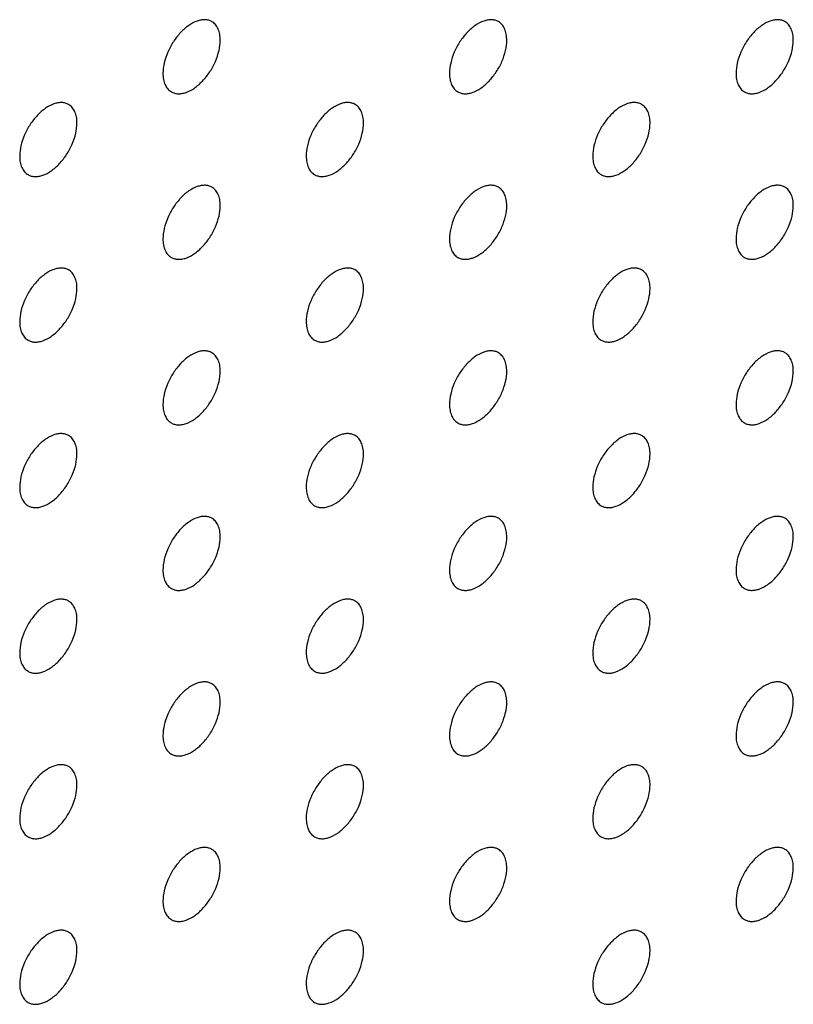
# Model space of a CAD drawing. Header units: inches. Extents: x 0 to 34, y 0 to 22.
# Tile 130 of 176: x 29.224 to 29.606, y 8.596 to 9.082. Entities that reach past the tile are written whole.
import ezdxf

# ---------------------------------------------------------------- set-up
doc = ezdxf.new("R2010")
doc.units = ezdxf.units.IN
doc.header["$LTSCALE"] = 1.87
doc.header["$MEASUREMENT"] = 0
doc.layers.add('02___PRT_ALL_AXES', color=7, linetype='CONTINUOUS')

msp = doc.modelspace()

# ---------------------------------------------------------------- linework, layer by layer
at = {"layer": '02___PRT_ALL_AXES', "color": 7, "linetype": 'CONTINUOUS'}
for points, knots in [([(29.31867, 9.08112), (29.31817, 9.08141), (29.31709, 9.08186), (29.3153, 9.08212), (29.31337, 9.08198), (29.31057, 9.08123), (29.30699, 9.07928), (29.30304, 9.07578), (29.29954, 9.07131), (29.29678, 9.06622), (29.29501, 9.06094), (29.29453, 9.05734), (29.29453, 9.05564)], [0, 0, 0, 0, 0.042842, 0.087441, 0.135298, 0.187275, 0.304489, 0.438213, 0.582466, 0.729664, 0.871609, 1, 1, 1, 1]), ([(29.46009, 9.08113), (29.4596, 9.08142), (29.45851, 9.08187), (29.45672, 9.08213), (29.45479, 9.08198), (29.45199, 9.08124), (29.44841, 9.07929), (29.44446, 9.07579), (29.44096, 9.07131), (29.43821, 9.06623), (29.43643, 9.06094), (29.43595, 9.05735), (29.43595, 9.05565)], [0, 0, 0, 0, 0.042842, 0.087441, 0.135298, 0.187275, 0.304489, 0.438213, 0.582466, 0.729664, 0.871609, 1, 1, 1, 1]), ([(29.60151, 9.08114), (29.60102, 9.08142), (29.59993, 9.08188), (29.59814, 9.08214), (29.59621, 9.08199), (29.59341, 9.08125), (29.58983, 9.0793), (29.58588, 9.07579), (29.58238, 9.07132), (29.57963, 9.06624), (29.57786, 9.06095), (29.57737, 9.05736), (29.57737, 9.05565)], [0, 0, 0, 0, 0.042842, 0.087441, 0.135298, 0.187275, 0.304489, 0.438213, 0.582466, 0.729664, 0.871609, 1, 1, 1, 1]), ([(29.32281, 9.07197), (29.32281, 9.07298), (29.32265, 9.0749), (29.32187, 9.07755), (29.32057, 9.07971), (29.31933, 9.08074), (29.31867, 9.08112)], [0, 0, 0, 0, 0.288094, 0.548173, 0.782164, 1, 1, 1, 1]), ([(29.46423, 9.07198), (29.46423, 9.07298), (29.46407, 9.07491), (29.46329, 9.07755), (29.46199, 9.07971), (29.46075, 9.08075), (29.46009, 9.08113)], [0, 0, 0, 0, 0.288094, 0.548173, 0.782164, 1, 1, 1, 1]), ([(29.60565, 9.07199), (29.60565, 9.07299), (29.60549, 9.07492), (29.60472, 9.07756), (29.60341, 9.07972), (29.60217, 9.08076), (29.60151, 9.08114)], [0, 0, 0, 0, 0.288094, 0.548173, 0.782164, 1, 1, 1, 1]), ([(29.29867, 9.04648), (29.29916, 9.0462), (29.30025, 9.04575), (29.30204, 9.04548), (29.30397, 9.04563), (29.30677, 9.04637), (29.31035, 9.04833), (29.3143, 9.05183), (29.31779, 9.0563), (29.32055, 9.06139), (29.32232, 9.06667), (29.32281, 9.07026), (29.32281, 9.07197)], [0, 0, 0, 0, 0.042842, 0.087441, 0.135298, 0.187275, 0.304489, 0.438213, 0.582466, 0.729664, 0.871609, 1, 1, 1, 1]), ([(29.44009, 9.04649), (29.44058, 9.04621), (29.44167, 9.04576), (29.44346, 9.04549), (29.44539, 9.04564), (29.44819, 9.04638), (29.45177, 9.04834), (29.45572, 9.05184), (29.45922, 9.05631), (29.46197, 9.0614), (29.46374, 9.06668), (29.46423, 9.07027), (29.46423, 9.07198)], [0, 0, 0, 0, 0.042842, 0.087441, 0.135298, 0.187275, 0.304489, 0.438213, 0.582466, 0.729664, 0.871609, 1, 1, 1, 1]), ([(29.58151, 9.0465), (29.582, 9.04622), (29.58309, 9.04576), (29.58488, 9.0455), (29.58681, 9.04565), (29.58961, 9.04639), (29.59319, 9.04834), (29.59714, 9.05185), (29.60064, 9.05632), (29.60339, 9.0614), (29.60516, 9.06669), (29.60565, 9.07028), (29.60565, 9.07199)], [0, 0, 0, 0, 0.042842, 0.087441, 0.135298, 0.187275, 0.304489, 0.438213, 0.582466, 0.729664, 0.871609, 1, 1, 1, 1]), ([(29.29453, 9.05564), (29.29453, 9.05463), (29.29469, 9.05271), (29.29546, 9.05006), (29.29677, 9.0479), (29.29801, 9.04686), (29.29867, 9.04648)], [0, 0, 0, 0, 0.288094, 0.548173, 0.782164, 1, 1, 1, 1]), ([(29.43595, 9.05565), (29.43595, 9.05464), (29.43611, 9.05272), (29.43688, 9.05007), (29.43819, 9.04791), (29.43943, 9.04687), (29.44009, 9.04649)], [0, 0, 0, 0, 0.288094, 0.548173, 0.782164, 1, 1, 1, 1]), ([(29.57737, 9.05565), (29.57737, 9.05465), (29.57753, 9.05272), (29.5783, 9.05008), (29.57961, 9.04792), (29.58085, 9.04688), (29.58151, 9.0465)], [0, 0, 0, 0, 0.288094, 0.548173, 0.782164, 1, 1, 1, 1]), ([(29.24796, 9.0403), (29.24746, 9.04058), (29.24638, 9.04103), (29.24458, 9.0413), (29.24266, 9.04115), (29.23986, 9.04041), (29.23628, 9.03845), (29.23233, 9.03495), (29.22883, 9.03048), (29.22607, 9.02539), (29.2243, 9.02011), (29.22381, 9.01652), (29.22381, 9.01481)], [0, 0, 0, 0, 0.042842, 0.087441, 0.135298, 0.187275, 0.304489, 0.438213, 0.582466, 0.729664, 0.871609, 1, 1, 1, 1]), ([(29.2521, 9.03114), (29.2521, 9.03215), (29.25194, 9.03407), (29.25116, 9.03672), (29.24986, 9.03888), (29.24862, 9.03992), (29.24796, 9.0403)], [0, 0, 0, 0, 0.288094, 0.548173, 0.782164, 1, 1, 1, 1]), ([(29.38938, 9.0403), (29.38889, 9.04059), (29.3878, 9.04104), (29.38601, 9.0413), (29.38408, 9.04116), (29.38128, 9.04042), (29.3777, 9.03846), (29.37375, 9.03496), (29.37025, 9.03049), (29.36749, 9.0254), (29.36572, 9.02012), (29.36524, 9.01652), (29.36524, 9.01482)], [0, 0, 0, 0, 0.042842, 0.087441, 0.135298, 0.187275, 0.304489, 0.438213, 0.582466, 0.729664, 0.871609, 1, 1, 1, 1]), ([(29.39352, 9.03115), (29.39352, 9.03216), (29.39336, 9.03408), (29.39258, 9.03673), (29.39128, 9.03889), (29.39004, 9.03992), (29.38938, 9.0403)], [0, 0, 0, 0, 0.288094, 0.548173, 0.782164, 1, 1, 1, 1]), ([(29.5308, 9.04031), (29.53031, 9.0406), (29.52922, 9.04105), (29.52743, 9.04131), (29.5255, 9.04117), (29.5227, 9.04042), (29.51912, 9.03847), (29.51517, 9.03497), (29.51167, 9.03049), (29.50892, 9.02541), (29.50715, 9.02013), (29.50666, 9.01653), (29.50666, 9.01483)], [0, 0, 0, 0, 0.042842, 0.087441, 0.135298, 0.187275, 0.304489, 0.438213, 0.582466, 0.729664, 0.871609, 1, 1, 1, 1]), ([(29.53494, 9.03116), (29.53494, 9.03217), (29.53478, 9.03409), (29.53401, 9.03673), (29.5327, 9.03889), (29.53146, 9.03993), (29.5308, 9.04031)], [0, 0, 0, 0, 0.288094, 0.548173, 0.782164, 1, 1, 1, 1]), ([(29.22796, 9.00566), (29.22845, 9.00537), (29.22954, 9.00492), (29.23133, 9.00466), (29.23326, 9.0048), (29.23606, 9.00555), (29.23964, 9.0075), (29.24359, 9.011), (29.24708, 9.01547), (29.24984, 9.02056), (29.25161, 9.02584), (29.2521, 9.02944), (29.2521, 9.03114)], [0, 0, 0, 0, 0.042842, 0.087441, 0.135298, 0.187275, 0.304489, 0.438213, 0.582466, 0.729664, 0.871609, 1, 1, 1, 1]), ([(29.36938, 9.00566), (29.36987, 9.00538), (29.37096, 9.00493), (29.37275, 9.00466), (29.37468, 9.00481), (29.37748, 9.00555), (29.38106, 9.00751), (29.38501, 9.01101), (29.3885, 9.01548), (29.39126, 9.02057), (29.39303, 9.02585), (29.39352, 9.02944), (29.39352, 9.03115)], [0, 0, 0, 0, 0.042842, 0.087441, 0.135298, 0.187275, 0.304489, 0.438213, 0.582466, 0.729664, 0.871609, 1, 1, 1, 1]), ([(29.5108, 9.00567), (29.51129, 9.00539), (29.51238, 9.00494), (29.51417, 9.00467), (29.5161, 9.00482), (29.5189, 9.00556), (29.52248, 9.00752), (29.52643, 9.01102), (29.52993, 9.01549), (29.53268, 9.02058), (29.53445, 9.02586), (29.53494, 9.02945), (29.53494, 9.03116)], [0, 0, 0, 0, 0.042842, 0.087441, 0.135298, 0.187275, 0.304489, 0.438213, 0.582466, 0.729664, 0.871609, 1, 1, 1, 1]), ([(29.22381, 9.01481), (29.22381, 9.0138), (29.22397, 9.01188), (29.22475, 9.00923), (29.22606, 9.00707), (29.2273, 9.00604), (29.22796, 9.00566)], [0, 0, 0, 0, 0.288094, 0.548173, 0.782164, 1, 1, 1, 1]), ([(29.36524, 9.01482), (29.36524, 9.01381), (29.3654, 9.01189), (29.36617, 9.00924), (29.36748, 9.00708), (29.36872, 9.00605), (29.36938, 9.00566)], [0, 0, 0, 0, 0.288094, 0.548173, 0.782164, 1, 1, 1, 1]), ([(29.50666, 9.01483), (29.50666, 9.01382), (29.50682, 9.0119), (29.50759, 9.00925), (29.5089, 9.00709), (29.51014, 9.00605), (29.5108, 9.00567)], [0, 0, 0, 0, 0.288094, 0.548173, 0.782164, 1, 1, 1, 1]), ([(29.31867, 8.99948), (29.31817, 8.99976), (29.31709, 9.00021), (29.3153, 9.00048), (29.31337, 9.00033), (29.31057, 8.99959), (29.30699, 8.99763), (29.30304, 8.99413), (29.29954, 8.98966), (29.29678, 8.98457), (29.29501, 8.97929), (29.29453, 8.9757), (29.29453, 8.97399)], [0, 0, 0, 0, 0.042842, 0.087441, 0.135298, 0.187275, 0.304489, 0.438213, 0.582466, 0.729664, 0.871609, 1, 1, 1, 1]), ([(29.32281, 8.99032), (29.32281, 8.99133), (29.32265, 8.99325), (29.32187, 8.9959), (29.32057, 8.99806), (29.31933, 8.9991), (29.31867, 8.99948)], [0, 0, 0, 0, 0.288094, 0.548173, 0.782164, 1, 1, 1, 1]), ([(29.46009, 8.99948), (29.4596, 8.99977), (29.45851, 9.00022), (29.45672, 9.00048), (29.45479, 9.00034), (29.45199, 8.9996), (29.44841, 8.99764), (29.44446, 8.99414), (29.44096, 8.98967), (29.43821, 8.98458), (29.43643, 8.9793), (29.43595, 8.9757), (29.43595, 8.974)], [0, 0, 0, 0, 0.042842, 0.087441, 0.135298, 0.187275, 0.304489, 0.438213, 0.582466, 0.729664, 0.871609, 1, 1, 1, 1]), ([(29.46423, 8.99033), (29.46423, 8.99134), (29.46407, 8.99326), (29.46329, 8.99591), (29.46199, 8.99807), (29.46075, 8.9991), (29.46009, 8.99948)], [0, 0, 0, 0, 0.288094, 0.548173, 0.782164, 1, 1, 1, 1]), ([(29.60151, 8.99949), (29.60102, 8.99978), (29.59993, 9.00023), (29.59814, 9.00049), (29.59621, 9.00035), (29.59341, 8.9996), (29.58983, 8.99765), (29.58588, 8.99415), (29.58238, 8.98967), (29.57963, 8.98459), (29.57786, 8.97931), (29.57737, 8.97571), (29.57737, 8.97401)], [0, 0, 0, 0, 0.042842, 0.087441, 0.135298, 0.187275, 0.304489, 0.438213, 0.582466, 0.729664, 0.871609, 1, 1, 1, 1]), ([(29.60565, 8.99034), (29.60565, 8.99135), (29.60549, 8.99327), (29.60472, 8.99591), (29.60341, 8.99807), (29.60217, 8.99911), (29.60151, 8.99949)], [0, 0, 0, 0, 0.288094, 0.548173, 0.782164, 1, 1, 1, 1]), ([(29.29867, 8.96484), (29.29916, 8.96455), (29.30025, 8.9641), (29.30204, 8.96384), (29.30397, 8.96398), (29.30677, 8.96473), (29.31035, 8.96668), (29.3143, 8.97018), (29.31779, 8.97465), (29.32055, 8.97974), (29.32232, 8.98502), (29.32281, 8.98862), (29.32281, 8.99032)], [0, 0, 0, 0, 0.042842, 0.087441, 0.135298, 0.187275, 0.304489, 0.438213, 0.582466, 0.729664, 0.871609, 1, 1, 1, 1]), ([(29.44009, 8.96485), (29.44058, 8.96456), (29.44167, 8.96411), (29.44346, 8.96384), (29.44539, 8.96399), (29.44819, 8.96473), (29.45177, 8.96669), (29.45572, 8.97019), (29.45922, 8.97466), (29.46197, 8.97975), (29.46374, 8.98503), (29.46423, 8.98862), (29.46423, 8.99033)], [0, 0, 0, 0, 0.042842, 0.087441, 0.135298, 0.187275, 0.304489, 0.438213, 0.582466, 0.729664, 0.871609, 1, 1, 1, 1]), ([(29.58151, 8.96485), (29.582, 8.96457), (29.58309, 8.96412), (29.58488, 8.96385), (29.58681, 8.964), (29.58961, 8.96474), (29.59319, 8.9667), (29.59714, 8.9702), (29.60064, 8.97467), (29.60339, 8.97976), (29.60516, 8.98504), (29.60565, 8.98863), (29.60565, 8.99034)], [0, 0, 0, 0, 0.042842, 0.087441, 0.135298, 0.187275, 0.304489, 0.438213, 0.582466, 0.729664, 0.871609, 1, 1, 1, 1]), ([(29.29453, 8.97399), (29.29453, 8.97298), (29.29469, 8.97106), (29.29546, 8.96841), (29.29677, 8.96625), (29.29801, 8.96522), (29.29867, 8.96484)], [0, 0, 0, 0, 0.288094, 0.548173, 0.782164, 1, 1, 1, 1]), ([(29.43595, 8.974), (29.43595, 8.97299), (29.43611, 8.97107), (29.43688, 8.96842), (29.43819, 8.96626), (29.43943, 8.96523), (29.44009, 8.96485)], [0, 0, 0, 0, 0.288094, 0.548173, 0.782164, 1, 1, 1, 1]), ([(29.57737, 8.97401), (29.57737, 8.973), (29.57753, 8.97108), (29.5783, 8.96843), (29.57961, 8.96627), (29.58085, 8.96523), (29.58151, 8.96485)], [0, 0, 0, 0, 0.288094, 0.548173, 0.782164, 1, 1, 1, 1]), ([(29.24796, 8.95865), (29.24746, 8.95893), (29.24638, 8.95939), (29.24458, 8.95965), (29.24266, 8.9595), (29.23986, 8.95876), (29.23628, 8.95681), (29.23233, 8.9533), (29.22883, 8.94883), (29.22607, 8.94375), (29.2243, 8.93846), (29.22381, 8.93487), (29.22381, 8.93316)], [0, 0, 0, 0, 0.042842, 0.087441, 0.135298, 0.187275, 0.304489, 0.438213, 0.582466, 0.729664, 0.871609, 1, 1, 1, 1]), ([(29.2521, 8.94949), (29.2521, 8.9505), (29.25194, 8.95243), (29.25116, 8.95507), (29.24986, 8.95723), (29.24862, 8.95827), (29.24796, 8.95865)], [0, 0, 0, 0, 0.288094, 0.548173, 0.782164, 1, 1, 1, 1]), ([(29.38938, 8.95866), (29.38889, 8.95894), (29.3878, 8.95939), (29.38601, 8.95966), (29.38408, 8.95951), (29.38128, 8.95877), (29.3777, 8.95681), (29.37375, 8.95331), (29.37025, 8.94884), (29.36749, 8.94375), (29.36572, 8.93847), (29.36524, 8.93488), (29.36524, 8.93317)], [0, 0, 0, 0, 0.042842, 0.087441, 0.135298, 0.187275, 0.304489, 0.438213, 0.582466, 0.729664, 0.871609, 1, 1, 1, 1]), ([(29.39352, 8.9495), (29.39352, 8.95051), (29.39336, 8.95243), (29.39258, 8.95508), (29.39128, 8.95724), (29.39004, 8.95828), (29.38938, 8.95866)], [0, 0, 0, 0, 0.288094, 0.548173, 0.782164, 1, 1, 1, 1]), ([(29.5308, 8.95866), (29.53031, 8.95895), (29.52922, 8.9594), (29.52743, 8.95967), (29.5255, 8.95952), (29.5227, 8.95878), (29.51912, 8.95682), (29.51517, 8.95332), (29.51167, 8.94885), (29.50892, 8.94376), (29.50715, 8.93848), (29.50666, 8.93489), (29.50666, 8.93318)], [0, 0, 0, 0, 0.042842, 0.087441, 0.135298, 0.187275, 0.304489, 0.438213, 0.582466, 0.729664, 0.871609, 1, 1, 1, 1]), ([(29.53494, 8.94951), (29.53494, 8.95052), (29.53478, 8.95244), (29.53401, 8.95509), (29.5327, 8.95725), (29.53146, 8.95828), (29.5308, 8.95866)], [0, 0, 0, 0, 0.288094, 0.548173, 0.782164, 1, 1, 1, 1]), ([(29.22796, 8.92401), (29.22845, 8.92373), (29.22954, 8.92327), (29.23133, 8.92301), (29.23326, 8.92316), (29.23606, 8.9239), (29.23964, 8.92585), (29.24359, 8.92936), (29.24708, 8.93383), (29.24984, 8.93891), (29.25161, 8.9442), (29.2521, 8.94779), (29.2521, 8.94949)], [0, 0, 0, 0, 0.042842, 0.087441, 0.135298, 0.187275, 0.304489, 0.438213, 0.582466, 0.729664, 0.871609, 1, 1, 1, 1]), ([(29.36938, 8.92402), (29.36987, 8.92373), (29.37096, 8.92328), (29.37275, 8.92302), (29.37468, 8.92316), (29.37748, 8.92391), (29.38106, 8.92586), (29.38501, 8.92936), (29.3885, 8.93384), (29.39126, 8.93892), (29.39303, 8.9442), (29.39352, 8.9478), (29.39352, 8.9495)], [0, 0, 0, 0, 0.042842, 0.087441, 0.135298, 0.187275, 0.304489, 0.438213, 0.582466, 0.729664, 0.871609, 1, 1, 1, 1]), ([(29.5108, 8.92403), (29.51129, 8.92374), (29.51238, 8.92329), (29.51417, 8.92303), (29.5161, 8.92317), (29.5189, 8.92391), (29.52248, 8.92587), (29.52643, 8.92937), (29.52993, 8.93384), (29.53268, 8.93893), (29.53445, 8.94421), (29.53494, 8.94781), (29.53494, 8.94951)], [0, 0, 0, 0, 0.042842, 0.087441, 0.135298, 0.187275, 0.304489, 0.438213, 0.582466, 0.729664, 0.871609, 1, 1, 1, 1]), ([(29.22381, 8.93316), (29.22381, 8.93216), (29.22397, 8.93023), (29.22475, 8.92759), (29.22606, 8.92543), (29.2273, 8.92439), (29.22796, 8.92401)], [0, 0, 0, 0, 0.288094, 0.548173, 0.782164, 1, 1, 1, 1]), ([(29.36524, 8.93317), (29.36524, 8.93216), (29.3654, 8.93024), (29.36617, 8.9276), (29.36748, 8.92543), (29.36872, 8.9244), (29.36938, 8.92402)], [0, 0, 0, 0, 0.288094, 0.548173, 0.782164, 1, 1, 1, 1]), ([(29.50666, 8.93318), (29.50666, 8.93217), (29.50682, 8.93025), (29.50759, 8.9276), (29.5089, 8.92544), (29.51014, 8.92441), (29.5108, 8.92403)], [0, 0, 0, 0, 0.288094, 0.548173, 0.782164, 1, 1, 1, 1]), ([(29.31867, 8.91783), (29.31817, 8.91811), (29.31709, 8.91857), (29.3153, 8.91883), (29.31337, 8.91868), (29.31057, 8.91794), (29.30699, 8.91599), (29.30304, 8.91248), (29.29954, 8.90801), (29.29678, 8.90293), (29.29501, 8.89764), (29.29453, 8.89405), (29.29453, 8.89234)], [0, 0, 0, 0, 0.042842, 0.087441, 0.135298, 0.187275, 0.304489, 0.438213, 0.582466, 0.729664, 0.871609, 1, 1, 1, 1]), ([(29.32281, 8.90868), (29.32281, 8.90968), (29.32265, 8.91161), (29.32187, 8.91425), (29.32057, 8.91641), (29.31933, 8.91745), (29.31867, 8.91783)], [0, 0, 0, 0, 0.288094, 0.548173, 0.782164, 1, 1, 1, 1]), ([(29.46009, 8.91784), (29.4596, 8.91812), (29.45851, 8.91857), (29.45672, 8.91884), (29.45479, 8.91869), (29.45199, 8.91795), (29.44841, 8.91599), (29.44446, 8.91249), (29.44096, 8.90802), (29.43821, 8.90293), (29.43643, 8.89765), (29.43595, 8.89406), (29.43595, 8.89235)], [0, 0, 0, 0, 0.042842, 0.087441, 0.135298, 0.187275, 0.304489, 0.438213, 0.582466, 0.729664, 0.871609, 1, 1, 1, 1]), ([(29.46423, 8.90868), (29.46423, 8.90969), (29.46407, 8.91161), (29.46329, 8.91426), (29.46199, 8.91642), (29.46075, 8.91746), (29.46009, 8.91784)], [0, 0, 0, 0, 0.288094, 0.548173, 0.782164, 1, 1, 1, 1]), ([(29.60151, 8.91785), (29.60102, 8.91813), (29.59993, 8.91858), (29.59814, 8.91885), (29.59621, 8.9187), (29.59341, 8.91796), (29.58983, 8.916), (29.58588, 8.9125), (29.58238, 8.90803), (29.57963, 8.90294), (29.57786, 8.89766), (29.57737, 8.89407), (29.57737, 8.89236)], [0, 0, 0, 0, 0.042842, 0.087441, 0.135298, 0.187275, 0.304489, 0.438213, 0.582466, 0.729664, 0.871609, 1, 1, 1, 1]), ([(29.60565, 8.90869), (29.60565, 8.9097), (29.60549, 8.91162), (29.60472, 8.91427), (29.60341, 8.91643), (29.60217, 8.91746), (29.60151, 8.91785)], [0, 0, 0, 0, 0.288094, 0.548173, 0.782164, 1, 1, 1, 1]), ([(29.29867, 8.88319), (29.29916, 8.88291), (29.30025, 8.88245), (29.30204, 8.88219), (29.30397, 8.88234), (29.30677, 8.88308), (29.31035, 8.88503), (29.3143, 8.88854), (29.31779, 8.89301), (29.32055, 8.89809), (29.32232, 8.90338), (29.32281, 8.90697), (29.32281, 8.90868)], [0, 0, 0, 0, 0.042842, 0.087441, 0.135298, 0.187275, 0.304489, 0.438213, 0.582466, 0.729664, 0.871609, 1, 1, 1, 1]), ([(29.44009, 8.8832), (29.44058, 8.88291), (29.44167, 8.88246), (29.44346, 8.8822), (29.44539, 8.88234), (29.44819, 8.88309), (29.45177, 8.88504), (29.45572, 8.88854), (29.45922, 8.89302), (29.46197, 8.8981), (29.46374, 8.90338), (29.46423, 8.90698), (29.46423, 8.90868)], [0, 0, 0, 0, 0.042842, 0.087441, 0.135298, 0.187275, 0.304489, 0.438213, 0.582466, 0.729664, 0.871609, 1, 1, 1, 1]), ([(29.58151, 8.88321), (29.582, 8.88292), (29.58309, 8.88247), (29.58488, 8.88221), (29.58681, 8.88235), (29.58961, 8.88309), (29.59319, 8.88505), (29.59714, 8.88855), (29.60064, 8.89302), (29.60339, 8.89811), (29.60516, 8.90339), (29.60565, 8.90699), (29.60565, 8.90869)], [0, 0, 0, 0, 0.042842, 0.087441, 0.135298, 0.187275, 0.304489, 0.438213, 0.582466, 0.729664, 0.871609, 1, 1, 1, 1]), ([(29.29453, 8.89234), (29.29453, 8.89134), (29.29469, 8.88941), (29.29546, 8.88677), (29.29677, 8.88461), (29.29801, 8.88357), (29.29867, 8.88319)], [0, 0, 0, 0, 0.288094, 0.548173, 0.782164, 1, 1, 1, 1]), ([(29.43595, 8.89235), (29.43595, 8.89134), (29.43611, 8.88942), (29.43688, 8.88678), (29.43819, 8.88462), (29.43943, 8.88358), (29.44009, 8.8832)], [0, 0, 0, 0, 0.288094, 0.548173, 0.782164, 1, 1, 1, 1]), ([(29.57737, 8.89236), (29.57737, 8.89135), (29.57753, 8.88943), (29.5783, 8.88678), (29.57961, 8.88462), (29.58085, 8.88359), (29.58151, 8.88321)], [0, 0, 0, 0, 0.288094, 0.548173, 0.782164, 1, 1, 1, 1]), ([(29.24796, 8.877), (29.24746, 8.87729), (29.24638, 8.87774), (29.24458, 8.878), (29.24266, 8.87786), (29.23986, 8.87711), (29.23628, 8.87516), (29.23233, 8.87166), (29.22883, 8.86718), (29.22607, 8.8621), (29.2243, 8.85682), (29.22381, 8.85322), (29.22381, 8.85152)], [0, 0, 0, 0, 0.042842, 0.087441, 0.135298, 0.187275, 0.304489, 0.438213, 0.582466, 0.729664, 0.871609, 1, 1, 1, 1]), ([(29.38938, 8.87701), (29.38889, 8.87729), (29.3878, 8.87775), (29.38601, 8.87801), (29.38408, 8.87786), (29.38128, 8.87712), (29.3777, 8.87517), (29.37375, 8.87166), (29.37025, 8.86719), (29.36749, 8.86211), (29.36572, 8.85682), (29.36524, 8.85323), (29.36524, 8.85152)], [0, 0, 0, 0, 0.042842, 0.087441, 0.135298, 0.187275, 0.304489, 0.438213, 0.582466, 0.729664, 0.871609, 1, 1, 1, 1]), ([(29.5308, 8.87702), (29.53031, 8.8773), (29.52922, 8.87775), (29.52743, 8.87802), (29.5255, 8.87787), (29.5227, 8.87713), (29.51912, 8.87517), (29.51517, 8.87167), (29.51167, 8.8672), (29.50892, 8.86211), (29.50715, 8.85683), (29.50666, 8.85324), (29.50666, 8.85153)], [0, 0, 0, 0, 0.042842, 0.087441, 0.135298, 0.187275, 0.304489, 0.438213, 0.582466, 0.729664, 0.871609, 1, 1, 1, 1]), ([(29.2521, 8.86785), (29.2521, 8.86886), (29.25194, 8.87078), (29.25116, 8.87342), (29.24986, 8.87558), (29.24862, 8.87662), (29.24796, 8.877)], [0, 0, 0, 0, 0.288094, 0.548173, 0.782164, 1, 1, 1, 1]), ([(29.39352, 8.86786), (29.39352, 8.86886), (29.39336, 8.87079), (29.39258, 8.87343), (29.39128, 8.87559), (29.39004, 8.87663), (29.38938, 8.87701)], [0, 0, 0, 0, 0.288094, 0.548173, 0.782164, 1, 1, 1, 1]), ([(29.53494, 8.86786), (29.53494, 8.86887), (29.53478, 8.87079), (29.53401, 8.87344), (29.5327, 8.8756), (29.53146, 8.87664), (29.5308, 8.87702)], [0, 0, 0, 0, 0.288094, 0.548173, 0.782164, 1, 1, 1, 1]), ([(29.22796, 8.84236), (29.22845, 8.84208), (29.22954, 8.84163), (29.23133, 8.84136), (29.23326, 8.84151), (29.23606, 8.84225), (29.23964, 8.84421), (29.24359, 8.84771), (29.24708, 8.85218), (29.24984, 8.85727), (29.25161, 8.86255), (29.2521, 8.86614), (29.2521, 8.86785)], [0, 0, 0, 0, 0.042842, 0.087441, 0.135298, 0.187275, 0.304489, 0.438213, 0.582466, 0.729664, 0.871609, 1, 1, 1, 1]), ([(29.36938, 8.84237), (29.36987, 8.84209), (29.37096, 8.84163), (29.37275, 8.84137), (29.37468, 8.84152), (29.37748, 8.84226), (29.38106, 8.84421), (29.38501, 8.84772), (29.3885, 8.85219), (29.39126, 8.85727), (29.39303, 8.86256), (29.39352, 8.86615), (29.39352, 8.86786)], [0, 0, 0, 0, 0.042842, 0.087441, 0.135298, 0.187275, 0.304489, 0.438213, 0.582466, 0.729664, 0.871609, 1, 1, 1, 1]), ([(29.5108, 8.84238), (29.51129, 8.84209), (29.51238, 8.84164), (29.51417, 8.84138), (29.5161, 8.84152), (29.5189, 8.84227), (29.52248, 8.84422), (29.52643, 8.84772), (29.52993, 8.8522), (29.53268, 8.85728), (29.53445, 8.86256), (29.53494, 8.86616), (29.53494, 8.86786)], [0, 0, 0, 0, 0.042842, 0.087441, 0.135298, 0.187275, 0.304489, 0.438213, 0.582466, 0.729664, 0.871609, 1, 1, 1, 1]), ([(29.22381, 8.85152), (29.22381, 8.85051), (29.22397, 8.84859), (29.22475, 8.84594), (29.22606, 8.84378), (29.2273, 8.84274), (29.22796, 8.84236)], [0, 0, 0, 0, 0.288094, 0.548173, 0.782164, 1, 1, 1, 1]), ([(29.36524, 8.85152), (29.36524, 8.85052), (29.3654, 8.84859), (29.36617, 8.84595), (29.36748, 8.84379), (29.36872, 8.84275), (29.36938, 8.84237)], [0, 0, 0, 0, 0.288094, 0.548173, 0.782164, 1, 1, 1, 1]), ([(29.50666, 8.85153), (29.50666, 8.85053), (29.50682, 8.8486), (29.50759, 8.84596), (29.5089, 8.8438), (29.51014, 8.84276), (29.5108, 8.84238)], [0, 0, 0, 0, 0.288094, 0.548173, 0.782164, 1, 1, 1, 1]), ([(29.31867, 8.83618), (29.31817, 8.83647), (29.31709, 8.83692), (29.3153, 8.83718), (29.31337, 8.83704), (29.31057, 8.83629), (29.30699, 8.83434), (29.30304, 8.83084), (29.29954, 8.82636), (29.29678, 8.82128), (29.29501, 8.816), (29.29453, 8.8124), (29.29453, 8.8107)], [0, 0, 0, 0, 0.042842, 0.087441, 0.135298, 0.187275, 0.304489, 0.438213, 0.582466, 0.729664, 0.871609, 1, 1, 1, 1]), ([(29.32281, 8.82703), (29.32281, 8.82804), (29.32265, 8.82996), (29.32187, 8.8326), (29.32057, 8.83477), (29.31933, 8.8358), (29.31867, 8.83618)], [0, 0, 0, 0, 0.288094, 0.548173, 0.782164, 1, 1, 1, 1]), ([(29.46009, 8.83619), (29.4596, 8.83647), (29.45851, 8.83693), (29.45672, 8.83719), (29.45479, 8.83704), (29.45199, 8.8363), (29.44841, 8.83435), (29.44446, 8.83084), (29.44096, 8.82637), (29.43821, 8.82129), (29.43643, 8.816), (29.43595, 8.81241), (29.43595, 8.81071)], [0, 0, 0, 0, 0.042842, 0.087441, 0.135298, 0.187275, 0.304489, 0.438213, 0.582466, 0.729664, 0.871609, 1, 1, 1, 1]), ([(29.46423, 8.82704), (29.46423, 8.82804), (29.46407, 8.82997), (29.46329, 8.83261), (29.46199, 8.83477), (29.46075, 8.83581), (29.46009, 8.83619)], [0, 0, 0, 0, 0.288094, 0.548173, 0.782164, 1, 1, 1, 1]), ([(29.60151, 8.8362), (29.60102, 8.83648), (29.59993, 8.83693), (29.59814, 8.8372), (29.59621, 8.83705), (29.59341, 8.83631), (29.58983, 8.83435), (29.58588, 8.83085), (29.58238, 8.82638), (29.57963, 8.82129), (29.57786, 8.81601), (29.57737, 8.81242), (29.57737, 8.81071)], [0, 0, 0, 0, 0.042842, 0.087441, 0.135298, 0.187275, 0.304489, 0.438213, 0.582466, 0.729664, 0.871609, 1, 1, 1, 1]), ([(29.60565, 8.82704), (29.60565, 8.82805), (29.60549, 8.82997), (29.60472, 8.83262), (29.60341, 8.83478), (29.60217, 8.83582), (29.60151, 8.8362)], [0, 0, 0, 0, 0.288094, 0.548173, 0.782164, 1, 1, 1, 1]), ([(29.29867, 8.80154), (29.29916, 8.80126), (29.30025, 8.80081), (29.30204, 8.80054), (29.30397, 8.80069), (29.30677, 8.80143), (29.31035, 8.80339), (29.3143, 8.80689), (29.31779, 8.81136), (29.32055, 8.81645), (29.32232, 8.82173), (29.32281, 8.82532), (29.32281, 8.82703)], [0, 0, 0, 0, 0.042842, 0.087441, 0.135298, 0.187275, 0.304489, 0.438213, 0.582466, 0.729664, 0.871609, 1, 1, 1, 1]), ([(29.44009, 8.80155), (29.44058, 8.80127), (29.44167, 8.80081), (29.44346, 8.80055), (29.44539, 8.8007), (29.44819, 8.80144), (29.45177, 8.80339), (29.45572, 8.8069), (29.45922, 8.81137), (29.46197, 8.81645), (29.46374, 8.82174), (29.46423, 8.82533), (29.46423, 8.82704)], [0, 0, 0, 0, 0.042842, 0.087441, 0.135298, 0.187275, 0.304489, 0.438213, 0.582466, 0.729664, 0.871609, 1, 1, 1, 1]), ([(29.58151, 8.80156), (29.582, 8.80127), (29.58309, 8.80082), (29.58488, 8.80056), (29.58681, 8.80071), (29.58961, 8.80145), (29.59319, 8.8034), (29.59714, 8.80691), (29.60064, 8.81138), (29.60339, 8.81646), (29.60516, 8.82175), (29.60565, 8.82534), (29.60565, 8.82704)], [0, 0, 0, 0, 0.042842, 0.087441, 0.135298, 0.187275, 0.304489, 0.438213, 0.582466, 0.729664, 0.871609, 1, 1, 1, 1]), ([(29.29453, 8.8107), (29.29453, 8.80969), (29.29469, 8.80777), (29.29546, 8.80512), (29.29677, 8.80296), (29.29801, 8.80192), (29.29867, 8.80154)], [0, 0, 0, 0, 0.288094, 0.548173, 0.782164, 1, 1, 1, 1]), ([(29.43595, 8.81071), (29.43595, 8.8097), (29.43611, 8.80777), (29.43688, 8.80513), (29.43819, 8.80297), (29.43943, 8.80193), (29.44009, 8.80155)], [0, 0, 0, 0, 0.288094, 0.548173, 0.782164, 1, 1, 1, 1]), ([(29.57737, 8.81071), (29.57737, 8.80971), (29.57753, 8.80778), (29.5783, 8.80514), (29.57961, 8.80298), (29.58085, 8.80194), (29.58151, 8.80156)], [0, 0, 0, 0, 0.288094, 0.548173, 0.782164, 1, 1, 1, 1]), ([(29.24796, 8.79535), (29.24746, 8.79564), (29.24638, 8.79609), (29.24458, 8.79636), (29.24266, 8.79621), (29.23986, 8.79547), (29.23628, 8.79351), (29.23233, 8.79001), (29.22883, 8.78554), (29.22607, 8.78045), (29.2243, 8.77517), (29.22381, 8.77158), (29.22381, 8.76987)], [0, 0, 0, 0, 0.042842, 0.087441, 0.135298, 0.187275, 0.304489, 0.438213, 0.582466, 0.729664, 0.871609, 1, 1, 1, 1]), ([(29.2521, 8.7862), (29.2521, 8.78721), (29.25194, 8.78913), (29.25116, 8.79178), (29.24986, 8.79394), (29.24862, 8.79497), (29.24796, 8.79535)], [0, 0, 0, 0, 0.288094, 0.548173, 0.782164, 1, 1, 1, 1]), ([(29.38938, 8.79536), (29.38889, 8.79565), (29.3878, 8.7961), (29.38601, 8.79636), (29.38408, 8.79622), (29.38128, 8.79547), (29.3777, 8.79352), (29.37375, 8.79002), (29.37025, 8.78555), (29.36749, 8.78046), (29.36572, 8.77518), (29.36524, 8.77158), (29.36524, 8.76988)], [0, 0, 0, 0, 0.042842, 0.087441, 0.135298, 0.187275, 0.304489, 0.438213, 0.582466, 0.729664, 0.871609, 1, 1, 1, 1]), ([(29.39352, 8.78621), (29.39352, 8.78722), (29.39336, 8.78914), (29.39258, 8.79179), (29.39128, 8.79395), (29.39004, 8.79498), (29.38938, 8.79536)], [0, 0, 0, 0, 0.288094, 0.548173, 0.782164, 1, 1, 1, 1]), ([(29.5308, 8.79537), (29.53031, 8.79565), (29.52922, 8.79611), (29.52743, 8.79637), (29.5255, 8.79622), (29.5227, 8.79548), (29.51912, 8.79353), (29.51517, 8.79002), (29.51167, 8.78555), (29.50892, 8.78047), (29.50715, 8.77518), (29.50666, 8.77159), (29.50666, 8.76989)], [0, 0, 0, 0, 0.042842, 0.087441, 0.135298, 0.187275, 0.304489, 0.438213, 0.582466, 0.729664, 0.871609, 1, 1, 1, 1]), ([(29.53494, 8.78622), (29.53494, 8.78722), (29.53478, 8.78915), (29.53401, 8.79179), (29.5327, 8.79395), (29.53146, 8.79499), (29.5308, 8.79537)], [0, 0, 0, 0, 0.288094, 0.548173, 0.782164, 1, 1, 1, 1]), ([(29.22796, 8.76072), (29.22845, 8.76043), (29.22954, 8.75998), (29.23133, 8.75972), (29.23326, 8.75986), (29.23606, 8.7606), (29.23964, 8.76256), (29.24359, 8.76606), (29.24708, 8.77053), (29.24984, 8.77562), (29.25161, 8.7809), (29.2521, 8.7845), (29.2521, 8.7862)], [0, 0, 0, 0, 0.042842, 0.087441, 0.135298, 0.187275, 0.304489, 0.438213, 0.582466, 0.729664, 0.871609, 1, 1, 1, 1]), ([(29.36938, 8.76072), (29.36987, 8.76044), (29.37096, 8.75999), (29.37275, 8.75972), (29.37468, 8.75987), (29.37748, 8.76061), (29.38106, 8.76257), (29.38501, 8.76607), (29.3885, 8.77054), (29.39126, 8.77563), (29.39303, 8.78091), (29.39352, 8.7845), (29.39352, 8.78621)], [0, 0, 0, 0, 0.042842, 0.087441, 0.135298, 0.187275, 0.304489, 0.438213, 0.582466, 0.729664, 0.871609, 1, 1, 1, 1]), ([(29.5108, 8.76073), (29.51129, 8.76045), (29.51238, 8.75999), (29.51417, 8.75973), (29.5161, 8.75988), (29.5189, 8.76062), (29.52248, 8.76257), (29.52643, 8.76608), (29.52993, 8.77055), (29.53268, 8.77563), (29.53445, 8.78092), (29.53494, 8.78451), (29.53494, 8.78622)], [0, 0, 0, 0, 0.042842, 0.087441, 0.135298, 0.187275, 0.304489, 0.438213, 0.582466, 0.729664, 0.871609, 1, 1, 1, 1]), ([(29.22381, 8.76987), (29.22381, 8.76886), (29.22397, 8.76694), (29.22475, 8.76429), (29.22606, 8.76213), (29.2273, 8.7611), (29.22796, 8.76072)], [0, 0, 0, 0, 0.288094, 0.548173, 0.782164, 1, 1, 1, 1]), ([(29.36524, 8.76988), (29.36524, 8.76887), (29.3654, 8.76695), (29.36617, 8.7643), (29.36748, 8.76214), (29.36872, 8.7611), (29.36938, 8.76072)], [0, 0, 0, 0, 0.288094, 0.548173, 0.782164, 1, 1, 1, 1]), ([(29.50666, 8.76989), (29.50666, 8.76888), (29.50682, 8.76696), (29.50759, 8.76431), (29.5089, 8.76215), (29.51014, 8.76111), (29.5108, 8.76073)], [0, 0, 0, 0, 0.288094, 0.548173, 0.782164, 1, 1, 1, 1]), ([(29.31867, 8.75454), (29.31817, 8.75482), (29.31709, 8.75527), (29.3153, 8.75554), (29.31337, 8.75539), (29.31057, 8.75465), (29.30699, 8.75269), (29.30304, 8.74919), (29.29954, 8.74472), (29.29678, 8.73963), (29.29501, 8.73435), (29.29453, 8.73076), (29.29453, 8.72905)], [0, 0, 0, 0, 0.042842, 0.087441, 0.135298, 0.187275, 0.304489, 0.438213, 0.582466, 0.729664, 0.871609, 1, 1, 1, 1]), ([(29.32281, 8.74538), (29.32281, 8.74639), (29.32265, 8.74831), (29.32187, 8.75096), (29.32057, 8.75312), (29.31933, 8.75415), (29.31867, 8.75454)], [0, 0, 0, 0, 0.288094, 0.548173, 0.782164, 1, 1, 1, 1]), ([(29.46009, 8.75454), (29.4596, 8.75483), (29.45851, 8.75528), (29.45672, 8.75554), (29.45479, 8.7554), (29.45199, 8.75465), (29.44841, 8.7527), (29.44446, 8.7492), (29.44096, 8.74473), (29.43821, 8.73964), (29.43643, 8.73436), (29.43595, 8.73076), (29.43595, 8.72906)], [0, 0, 0, 0, 0.042842, 0.087441, 0.135298, 0.187275, 0.304489, 0.438213, 0.582466, 0.729664, 0.871609, 1, 1, 1, 1]), ([(29.46423, 8.74539), (29.46423, 8.7464), (29.46407, 8.74832), (29.46329, 8.75097), (29.46199, 8.75313), (29.46075, 8.75416), (29.46009, 8.75454)], [0, 0, 0, 0, 0.288094, 0.548173, 0.782164, 1, 1, 1, 1]), ([(29.60151, 8.75455), (29.60102, 8.75484), (29.59993, 8.75529), (29.59814, 8.75555), (29.59621, 8.7554), (29.59341, 8.75466), (29.58983, 8.75271), (29.58588, 8.7492), (29.58238, 8.74473), (29.57963, 8.73965), (29.57786, 8.73436), (29.57737, 8.73077), (29.57737, 8.72907)], [0, 0, 0, 0, 0.042842, 0.087441, 0.135298, 0.187275, 0.304489, 0.438213, 0.582466, 0.729664, 0.871609, 1, 1, 1, 1]), ([(29.60565, 8.7454), (29.60565, 8.7464), (29.60549, 8.74833), (29.60472, 8.75097), (29.60341, 8.75313), (29.60217, 8.75417), (29.60151, 8.75455)], [0, 0, 0, 0, 0.288094, 0.548173, 0.782164, 1, 1, 1, 1]), ([(29.29867, 8.7199), (29.29916, 8.71961), (29.30025, 8.71916), (29.30204, 8.7189), (29.30397, 8.71904), (29.30677, 8.71978), (29.31035, 8.72174), (29.3143, 8.72524), (29.31779, 8.72971), (29.32055, 8.7348), (29.32232, 8.74008), (29.32281, 8.74368), (29.32281, 8.74538)], [0, 0, 0, 0, 0.042842, 0.087441, 0.135298, 0.187275, 0.304489, 0.438213, 0.582466, 0.729664, 0.871609, 1, 1, 1, 1]), ([(29.44009, 8.7199), (29.44058, 8.71962), (29.44167, 8.71917), (29.44346, 8.7189), (29.44539, 8.71905), (29.44819, 8.71979), (29.45177, 8.72175), (29.45572, 8.72525), (29.45922, 8.72972), (29.46197, 8.73481), (29.46374, 8.74009), (29.46423, 8.74368), (29.46423, 8.74539)], [0, 0, 0, 0, 0.042842, 0.087441, 0.135298, 0.187275, 0.304489, 0.438213, 0.582466, 0.729664, 0.871609, 1, 1, 1, 1]), ([(29.58151, 8.71991), (29.582, 8.71963), (29.58309, 8.71918), (29.58488, 8.71891), (29.58681, 8.71906), (29.58961, 8.7198), (29.59319, 8.72176), (29.59714, 8.72526), (29.60064, 8.72973), (29.60339, 8.73482), (29.60516, 8.7401), (29.60565, 8.74369), (29.60565, 8.7454)], [0, 0, 0, 0, 0.042842, 0.087441, 0.135298, 0.187275, 0.304489, 0.438213, 0.582466, 0.729664, 0.871609, 1, 1, 1, 1]), ([(29.29453, 8.72905), (29.29453, 8.72804), (29.29469, 8.72612), (29.29546, 8.72347), (29.29677, 8.72131), (29.29801, 8.72028), (29.29867, 8.7199)], [0, 0, 0, 0, 0.288094, 0.548173, 0.782164, 1, 1, 1, 1]), ([(29.43595, 8.72906), (29.43595, 8.72805), (29.43611, 8.72613), (29.43688, 8.72348), (29.43819, 8.72132), (29.43943, 8.72028), (29.44009, 8.7199)], [0, 0, 0, 0, 0.288094, 0.548173, 0.782164, 1, 1, 1, 1]), ([(29.57737, 8.72907), (29.57737, 8.72806), (29.57753, 8.72614), (29.5783, 8.72349), (29.57961, 8.72133), (29.58085, 8.72029), (29.58151, 8.71991)], [0, 0, 0, 0, 0.288094, 0.548173, 0.782164, 1, 1, 1, 1]), ([(29.24796, 8.71371), (29.24746, 8.71399), (29.24638, 8.71444), (29.24458, 8.71471), (29.24266, 8.71456), (29.23986, 8.71382), (29.23628, 8.71186), (29.23233, 8.70836), (29.22883, 8.70389), (29.22607, 8.6988), (29.2243, 8.69352), (29.22381, 8.68993), (29.22381, 8.68822)], [0, 0, 0, 0, 0.042842, 0.087441, 0.135298, 0.187275, 0.304489, 0.438213, 0.582466, 0.729664, 0.871609, 1, 1, 1, 1]), ([(29.2521, 8.70455), (29.2521, 8.70556), (29.25194, 8.70748), (29.25116, 8.71013), (29.24986, 8.71229), (29.24862, 8.71333), (29.24796, 8.71371)], [0, 0, 0, 0, 0.288094, 0.548173, 0.782164, 1, 1, 1, 1]), ([(29.38938, 8.71372), (29.38889, 8.714), (29.3878, 8.71445), (29.38601, 8.71472), (29.38408, 8.71457), (29.38128, 8.71383), (29.3777, 8.71187), (29.37375, 8.70837), (29.37025, 8.7039), (29.36749, 8.69881), (29.36572, 8.69353), (29.36524, 8.68994), (29.36524, 8.68823)], [0, 0, 0, 0, 0.042842, 0.087441, 0.135298, 0.187275, 0.304489, 0.438213, 0.582466, 0.729664, 0.871609, 1, 1, 1, 1]), ([(29.39352, 8.70456), (29.39352, 8.70557), (29.39336, 8.70749), (29.39258, 8.71014), (29.39128, 8.7123), (29.39004, 8.71334), (29.38938, 8.71372)], [0, 0, 0, 0, 0.288094, 0.548173, 0.782164, 1, 1, 1, 1]), ([(29.5308, 8.71372), (29.53031, 8.71401), (29.52922, 8.71446), (29.52743, 8.71472), (29.5255, 8.71458), (29.5227, 8.71383), (29.51912, 8.71188), (29.51517, 8.70838), (29.51167, 8.70391), (29.50892, 8.69882), (29.50715, 8.69354), (29.50666, 8.68994), (29.50666, 8.68824)], [0, 0, 0, 0, 0.042842, 0.087441, 0.135298, 0.187275, 0.304489, 0.438213, 0.582466, 0.729664, 0.871609, 1, 1, 1, 1]), ([(29.53494, 8.70457), (29.53494, 8.70558), (29.53478, 8.7075), (29.53401, 8.71015), (29.5327, 8.71231), (29.53146, 8.71334), (29.5308, 8.71372)], [0, 0, 0, 0, 0.288094, 0.548173, 0.782164, 1, 1, 1, 1]), ([(29.22796, 8.67907), (29.22845, 8.67878), (29.22954, 8.67833), (29.23133, 8.67807), (29.23326, 8.67822), (29.23606, 8.67896), (29.23964, 8.68091), (29.24359, 8.68441), (29.24708, 8.68889), (29.24984, 8.69397), (29.25161, 8.69926), (29.2521, 8.70285), (29.2521, 8.70455)], [0, 0, 0, 0, 0.042842, 0.087441, 0.135298, 0.187275, 0.304489, 0.438213, 0.582466, 0.729664, 0.871609, 1, 1, 1, 1]), ([(29.36938, 8.67908), (29.36987, 8.67879), (29.37096, 8.67834), (29.37275, 8.67808), (29.37468, 8.67822), (29.37748, 8.67897), (29.38106, 8.68092), (29.38501, 8.68442), (29.3885, 8.68889), (29.39126, 8.69398), (29.39303, 8.69926), (29.39352, 8.70286), (29.39352, 8.70456)], [0, 0, 0, 0, 0.042842, 0.087441, 0.135298, 0.187275, 0.304489, 0.438213, 0.582466, 0.729664, 0.871609, 1, 1, 1, 1]), ([(29.5108, 8.67908), (29.51129, 8.6788), (29.51238, 8.67835), (29.51417, 8.67808), (29.5161, 8.67823), (29.5189, 8.67897), (29.52248, 8.68093), (29.52643, 8.68443), (29.52993, 8.6889), (29.53268, 8.69399), (29.53445, 8.69927), (29.53494, 8.70286), (29.53494, 8.70457)], [0, 0, 0, 0, 0.042842, 0.087441, 0.135298, 0.187275, 0.304489, 0.438213, 0.582466, 0.729664, 0.871609, 1, 1, 1, 1]), ([(29.22381, 8.68822), (29.22381, 8.68722), (29.22397, 8.68529), (29.22475, 8.68265), (29.22606, 8.68049), (29.2273, 8.67945), (29.22796, 8.67907)], [0, 0, 0, 0, 0.288094, 0.548173, 0.782164, 1, 1, 1, 1]), ([(29.36524, 8.68823), (29.36524, 8.68722), (29.3654, 8.6853), (29.36617, 8.68265), (29.36748, 8.68049), (29.36872, 8.67946), (29.36938, 8.67908)], [0, 0, 0, 0, 0.288094, 0.548173, 0.782164, 1, 1, 1, 1]), ([(29.50666, 8.68824), (29.50666, 8.68723), (29.50682, 8.68531), (29.50759, 8.68266), (29.5089, 8.6805), (29.51014, 8.67947), (29.5108, 8.67908)], [0, 0, 0, 0, 0.288094, 0.548173, 0.782164, 1, 1, 1, 1]), ([(29.31867, 8.67289), (29.31817, 8.67317), (29.31709, 8.67363), (29.3153, 8.67389), (29.31337, 8.67374), (29.31057, 8.673), (29.30699, 8.67104), (29.30304, 8.66754), (29.29954, 8.66307), (29.29678, 8.65798), (29.29501, 8.6527), (29.29453, 8.64911), (29.29453, 8.6474)], [0, 0, 0, 0, 0.042842, 0.087441, 0.135298, 0.187275, 0.304489, 0.438213, 0.582466, 0.729664, 0.871609, 1, 1, 1, 1]), ([(29.46009, 8.6729), (29.4596, 8.67318), (29.45851, 8.67363), (29.45672, 8.6739), (29.45479, 8.67375), (29.45199, 8.67301), (29.44841, 8.67105), (29.44446, 8.66755), (29.44096, 8.66308), (29.43821, 8.65799), (29.43643, 8.65271), (29.43595, 8.64912), (29.43595, 8.64741)], [0, 0, 0, 0, 0.042842, 0.087441, 0.135298, 0.187275, 0.304489, 0.438213, 0.582466, 0.729664, 0.871609, 1, 1, 1, 1]), ([(29.60151, 8.6729), (29.60102, 8.67319), (29.59993, 8.67364), (29.59814, 8.6739), (29.59621, 8.67376), (29.59341, 8.67302), (29.58983, 8.67106), (29.58588, 8.66756), (29.58238, 8.66309), (29.57963, 8.658), (29.57786, 8.65272), (29.57737, 8.64912), (29.57737, 8.64742)], [0, 0, 0, 0, 0.042842, 0.087441, 0.135298, 0.187275, 0.304489, 0.438213, 0.582466, 0.729664, 0.871609, 1, 1, 1, 1]), ([(29.32281, 8.66373), (29.32281, 8.66474), (29.32265, 8.66666), (29.32187, 8.66931), (29.32057, 8.67147), (29.31933, 8.67251), (29.31867, 8.67289)], [0, 0, 0, 0, 0.288094, 0.548173, 0.782164, 1, 1, 1, 1]), ([(29.46423, 8.66374), (29.46423, 8.66475), (29.46407, 8.66667), (29.46329, 8.66932), (29.46199, 8.67148), (29.46075, 8.67252), (29.46009, 8.6729)], [0, 0, 0, 0, 0.288094, 0.548173, 0.782164, 1, 1, 1, 1]), ([(29.60565, 8.66375), (29.60565, 8.66476), (29.60549, 8.66668), (29.60472, 8.66933), (29.60341, 8.67149), (29.60217, 8.67252), (29.60151, 8.6729)], [0, 0, 0, 0, 0.288094, 0.548173, 0.782164, 1, 1, 1, 1]), ([(29.29867, 8.63825), (29.29916, 8.63796), (29.30025, 8.63751), (29.30204, 8.63725), (29.30397, 8.6374), (29.30677, 8.63814), (29.31035, 8.64009), (29.3143, 8.6436), (29.31779, 8.64807), (29.32055, 8.65315), (29.32232, 8.65844), (29.32281, 8.66203), (29.32281, 8.66373)], [0, 0, 0, 0, 0.042842, 0.087441, 0.135298, 0.187275, 0.304489, 0.438213, 0.582466, 0.729664, 0.871609, 1, 1, 1, 1]), ([(29.44009, 8.63826), (29.44058, 8.63797), (29.44167, 8.63752), (29.44346, 8.63726), (29.44539, 8.6374), (29.44819, 8.63815), (29.45177, 8.6401), (29.45572, 8.6436), (29.45922, 8.64807), (29.46197, 8.65316), (29.46374, 8.65844), (29.46423, 8.66204), (29.46423, 8.66374)], [0, 0, 0, 0, 0.042842, 0.087441, 0.135298, 0.187275, 0.304489, 0.438213, 0.582466, 0.729664, 0.871609, 1, 1, 1, 1]), ([(29.58151, 8.63826), (29.582, 8.63798), (29.58309, 8.63753), (29.58488, 8.63726), (29.58681, 8.63741), (29.58961, 8.63815), (29.59319, 8.64011), (29.59714, 8.64361), (29.60064, 8.64808), (29.60339, 8.65317), (29.60516, 8.65845), (29.60565, 8.66204), (29.60565, 8.66375)], [0, 0, 0, 0, 0.042842, 0.087441, 0.135298, 0.187275, 0.304489, 0.438213, 0.582466, 0.729664, 0.871609, 1, 1, 1, 1]), ([(29.29453, 8.6474), (29.29453, 8.6464), (29.29469, 8.64447), (29.29546, 8.64183), (29.29677, 8.63967), (29.29801, 8.63863), (29.29867, 8.63825)], [0, 0, 0, 0, 0.288094, 0.548173, 0.782164, 1, 1, 1, 1]), ([(29.43595, 8.64741), (29.43595, 8.6464), (29.43611, 8.64448), (29.43688, 8.64183), (29.43819, 8.63967), (29.43943, 8.63864), (29.44009, 8.63826)], [0, 0, 0, 0, 0.288094, 0.548173, 0.782164, 1, 1, 1, 1]), ([(29.57737, 8.64742), (29.57737, 8.64641), (29.57753, 8.64449), (29.5783, 8.64184), (29.57961, 8.63968), (29.58085, 8.63865), (29.58151, 8.63826)], [0, 0, 0, 0, 0.288094, 0.548173, 0.782164, 1, 1, 1, 1]), ([(29.24796, 8.63206), (29.24746, 8.63235), (29.24638, 8.6328), (29.24458, 8.63306), (29.24266, 8.63291), (29.23986, 8.63217), (29.23628, 8.63022), (29.23233, 8.62671), (29.22883, 8.62224), (29.22607, 8.61716), (29.2243, 8.61187), (29.22381, 8.60828), (29.22381, 8.60658)], [0, 0, 0, 0, 0.042842, 0.087441, 0.135298, 0.187275, 0.304489, 0.438213, 0.582466, 0.729664, 0.871609, 1, 1, 1, 1]), ([(29.2521, 8.62291), (29.2521, 8.62391), (29.25194, 8.62584), (29.25116, 8.62848), (29.24986, 8.63064), (29.24862, 8.63168), (29.24796, 8.63206)], [0, 0, 0, 0, 0.288094, 0.548173, 0.782164, 1, 1, 1, 1]), ([(29.38938, 8.63207), (29.38889, 8.63235), (29.3878, 8.63281), (29.38601, 8.63307), (29.38408, 8.63292), (29.38128, 8.63218), (29.3777, 8.63023), (29.37375, 8.62672), (29.37025, 8.62225), (29.36749, 8.61717), (29.36572, 8.61188), (29.36524, 8.60829), (29.36524, 8.60658)], [0, 0, 0, 0, 0.042842, 0.087441, 0.135298, 0.187275, 0.304489, 0.438213, 0.582466, 0.729664, 0.871609, 1, 1, 1, 1]), ([(29.39352, 8.62291), (29.39352, 8.62392), (29.39336, 8.62584), (29.39258, 8.62849), (29.39128, 8.63065), (29.39004, 8.63169), (29.38938, 8.63207)], [0, 0, 0, 0, 0.288094, 0.548173, 0.782164, 1, 1, 1, 1]), ([(29.5308, 8.63208), (29.53031, 8.63236), (29.52922, 8.63281), (29.52743, 8.63308), (29.5255, 8.63293), (29.5227, 8.63219), (29.51912, 8.63023), (29.51517, 8.62673), (29.51167, 8.62226), (29.50892, 8.61717), (29.50715, 8.61189), (29.50666, 8.6083), (29.50666, 8.60659)], [0, 0, 0, 0, 0.042842, 0.087441, 0.135298, 0.187275, 0.304489, 0.438213, 0.582466, 0.729664, 0.871609, 1, 1, 1, 1]), ([(29.53494, 8.62292), (29.53494, 8.62393), (29.53478, 8.62585), (29.53401, 8.6285), (29.5327, 8.63066), (29.53146, 8.6317), (29.5308, 8.63208)], [0, 0, 0, 0, 0.288094, 0.548173, 0.782164, 1, 1, 1, 1]), ([(29.22796, 8.59742), (29.22845, 8.59714), (29.22954, 8.59668), (29.23133, 8.59642), (29.23326, 8.59657), (29.23606, 8.59731), (29.23964, 8.59927), (29.24359, 8.60277), (29.24708, 8.60724), (29.24984, 8.61233), (29.25161, 8.61761), (29.2521, 8.6212), (29.2521, 8.62291)], [0, 0, 0, 0, 0.042842, 0.087441, 0.135298, 0.187275, 0.304489, 0.438213, 0.582466, 0.729664, 0.871609, 1, 1, 1, 1]), ([(29.36938, 8.59743), (29.36987, 8.59715), (29.37096, 8.59669), (29.37275, 8.59643), (29.37468, 8.59658), (29.37748, 8.59732), (29.38106, 8.59927), (29.38501, 8.60278), (29.3885, 8.60725), (29.39126, 8.61233), (29.39303, 8.61762), (29.39352, 8.62121), (29.39352, 8.62291)], [0, 0, 0, 0, 0.042842, 0.087441, 0.135298, 0.187275, 0.304489, 0.438213, 0.582466, 0.729664, 0.871609, 1, 1, 1, 1]), ([(29.5108, 8.59744), (29.51129, 8.59715), (29.51238, 8.5967), (29.51417, 8.59644), (29.5161, 8.59658), (29.5189, 8.59733), (29.52248, 8.59928), (29.52643, 8.60278), (29.52993, 8.60726), (29.53268, 8.61234), (29.53445, 8.61762), (29.53494, 8.62122), (29.53494, 8.62292)], [0, 0, 0, 0, 0.042842, 0.087441, 0.135298, 0.187275, 0.304489, 0.438213, 0.582466, 0.729664, 0.871609, 1, 1, 1, 1]), ([(29.22381, 8.60658), (29.22381, 8.60557), (29.22397, 8.60365), (29.22475, 8.601), (29.22606, 8.59884), (29.2273, 8.5978), (29.22796, 8.59742)], [0, 0, 0, 0, 0.288094, 0.548173, 0.782164, 1, 1, 1, 1]), ([(29.36524, 8.60658), (29.36524, 8.60558), (29.3654, 8.60365), (29.36617, 8.60101), (29.36748, 8.59885), (29.36872, 8.59781), (29.36938, 8.59743)], [0, 0, 0, 0, 0.288094, 0.548173, 0.782164, 1, 1, 1, 1]), ([(29.50666, 8.60659), (29.50666, 8.60558), (29.50682, 8.60366), (29.50759, 8.60102), (29.5089, 8.59885), (29.51014, 8.59782), (29.5108, 8.59744)], [0, 0, 0, 0, 0.288094, 0.548173, 0.782164, 1, 1, 1, 1])]:
    msp.add_open_spline(points, degree=3, knots=knots, dxfattribs=at)

doc.saveas('drawing.dxf')
